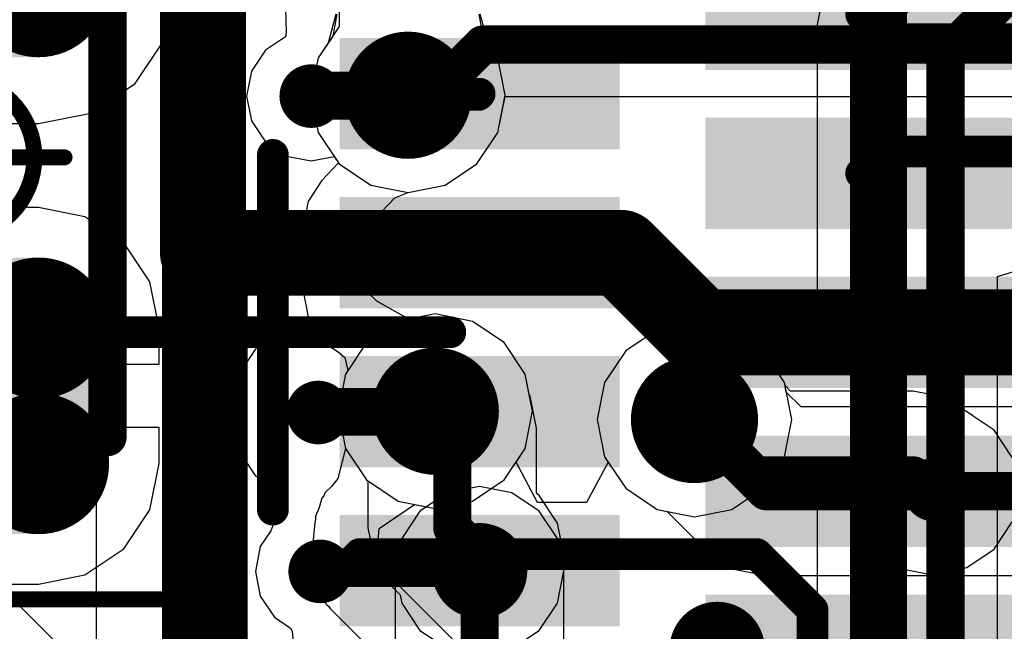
# Model space of a CAD drawing. Header units: millimetres. Extents: x -2 to 68, y -2 to 27.4.
# Tile 121 of 256: x 4.9 to 8, y 13 to 14.9. Entities that reach past the tile are written whole.
import ezdxf

# ---------------------------------------------------------------- set-up
doc = ezdxf.new("R2010")
doc.units = ezdxf.units.MM
for name, color, linetype in [('BottomLayer', 5, 'Continuous'), ('BottomPaste', 16, 'Continuous'), ('BottomSolder', 6, 'Continuous'), ('DrillGuide', 244, 'Continuous'), ('Mechanical10', 56, 'Continuous'), ('Mechanical13', 56, 'Continuous'), ('Mechanical6', 56, 'Continuous'), ('Mechanical87', 56, 'Continuous'), ('MidLayer1', 16, 'Continuous'), ('MidLayer2', 76, 'Continuous'), ('MidLayer3', 90, 'Continuous'), ('MidLayer4', 156, 'Continuous'), ('MidLayer5', 130, 'Continuous'), ('MidLayer6', 216, 'Continuous'), ('MidLayer7', 6, 'Continuous'), ('MidLayer8', 54, 'Continuous'), ('MultiLayer', 9, 'Continuous'), ('TopLayer', 1, 'Continuous'), ('TopPaste', 8, 'Continuous'), ('TopSolder', 216, 'Continuous'), ('ViaHoleLayer', 16, 'Continuous')]:
    doc.layers.add(name, color=color, linetype=linetype)

# ---------------------------------------------------------------- blocks, each defined once
blk = doc.blocks.new('CAP_0603_B_128')
at = {"layer": 'BottomLayer', "const_width": 0.2219}
for points in [[(-1.0741, 0.2631, 1), (-0.8522, 0.2631, 1)], [(-0.6478, 0.2631, 1), (-0.4259, 0.2631, 1)], [(0.4259, 0.2631, 1), (0.6478, 0.2631, 1)], [(0.8522, 0.2631, 1), (1.0741, 0.2631, 1)], [(-1.0741, -0.2631, 1), (-0.8522, -0.2631, 1)], [(-0.6478, -0.2631, 1), (-0.4259, -0.2631, 1)], [(0.4259, -0.2631, 1), (0.6478, -0.2631, 1)], [(0.8522, -0.2631, 1), (1.0741, -0.2631, 1)]]:
    blk.add_lwpolyline(points, format="xyb", close=True, dxfattribs=at)
at = {"layer": 'BottomLayer'}
for points in [[(-0.5369, 0.485), (-0.9632, 0.485), (-0.5369, -0.485), (-0.9632, -0.485)], [(0.5369, -0.485), (0.9632, -0.485), (0.5369, 0.485), (0.9632, 0.485)], [(-0.315, 0.2631), (-1.185, 0.2631), (-0.315, -0.2631), (-1.185, -0.2631)], [(0.315, -0.2631), (1.185, -0.2631), (0.315, 0.2631), (1.185, 0.2631)]]:
    blk.add_solid(points, dxfattribs=at)
at = {"layer": 'BottomPaste', "const_width": 0.2219}
for points in [[(-1.0741, 0.2631, 1), (-0.8522, 0.2631, 1)], [(-0.6478, 0.2631, 1), (-0.4259, 0.2631, 1)], [(0.4259, 0.2631, 1), (0.6478, 0.2631, 1)], [(0.8522, 0.2631, 1), (1.0741, 0.2631, 1)], [(-1.0741, -0.2631, 1), (-0.8522, -0.2631, 1)], [(-0.6478, -0.2631, 1), (-0.4259, -0.2631, 1)], [(0.4259, -0.2631, 1), (0.6478, -0.2631, 1)], [(0.8522, -0.2631, 1), (1.0741, -0.2631, 1)]]:
    blk.add_lwpolyline(points, format="xyb", close=True, dxfattribs=at)
at = {"layer": 'BottomPaste'}
for points in [[(-0.5369, 0.485), (-0.9632, 0.485), (-0.5369, -0.485), (-0.9632, -0.485)], [(0.5369, -0.485), (0.9632, -0.485), (0.5369, 0.485), (0.9632, 0.485)], [(-0.315, 0.2631), (-1.185, 0.2631), (-0.315, -0.2631), (-1.185, -0.2631)], [(0.315, -0.2631), (1.185, -0.2631), (0.315, 0.2631), (1.185, 0.2631)]]:
    blk.add_solid(points, dxfattribs=at)
at = {"layer": 'BottomSolder', "const_width": 0.2219}
for points in [[(-1.0741, 0.2631, 1), (-0.8522, 0.2631, 1)], [(-0.6478, 0.2631, 1), (-0.4259, 0.2631, 1)], [(0.4259, 0.2631, 1), (0.6478, 0.2631, 1)], [(0.8522, 0.2631, 1), (1.0741, 0.2631, 1)], [(-1.0741, -0.2631, 1), (-0.8522, -0.2631, 1)], [(-0.6478, -0.2631, 1), (-0.4259, -0.2631, 1)], [(0.4259, -0.2631, 1), (0.6478, -0.2631, 1)], [(0.8522, -0.2631, 1), (1.0741, -0.2631, 1)]]:
    blk.add_lwpolyline(points, format="xyb", close=True, dxfattribs=at)
at = {"layer": 'BottomSolder'}
for points in [[(-0.5369, 0.485), (-0.9632, 0.485), (-0.5369, -0.485), (-0.9632, -0.485)], [(0.5369, -0.485), (0.9632, -0.485), (0.5369, 0.485), (0.9632, 0.485)], [(-0.315, 0.2631), (-1.185, 0.2631), (-0.315, -0.2631), (-1.185, -0.2631)], [(0.315, -0.2631), (1.185, -0.2631), (0.315, 0.2631), (1.185, 0.2631)]]:
    blk.add_solid(points, dxfattribs=at)
at = {"layer": 'Mechanical10', "const_width": 0.12}
for points in [[(-0.88, 0.48), (-0.88, -0.48)], [(-0.88, 0.48), (0.88, 0.48)], [(0.88, 0.48), (0.88, -0.48)], [(-0.88, -0.48), (0.88, -0.48)]]:
    blk.add_lwpolyline(points, dxfattribs=at)
at = {"layer": 'Mechanical10', "const_width": 0.06}
for points in [[(-0.91, 0.48, 1), (-0.85, 0.48, 1)], [(-0.91, 0.48, 1), (-0.85, 0.48, 1)], [(0.85, 0.48, 1), (0.91, 0.48, 1)], [(0.85, 0.48, 1), (0.91, 0.48, 1)], [(-0.91, -0.48, 1), (-0.85, -0.48, 1)], [(-0.91, -0.48, 1), (-0.85, -0.48, 1)], [(0.85, -0.48, 1), (0.91, -0.48, 1)], [(0.85, -0.48, 1), (0.91, -0.48, 1)]]:
    blk.add_lwpolyline(points, format="xyb", close=True, dxfattribs=at)
at = {"layer": 'Mechanical6', "const_width": 0.05}
for points in [[(-1.39, 0.69), (-1.39, -0.69)], [(-1.39, 0.69), (1.39, 0.69)], [(1.39, 0.69), (1.39, -0.69)], [(0, 0.345), (0, -0.345)], [(-0.345, 0), (0.345, 0)], [(-1.39, -0.69), (1.39, -0.69)]]:
    blk.add_lwpolyline(points, dxfattribs=at)
at = {"layer": 'Mechanical6'}
for points, const_width in [([(-1.4025, 0.69, 1), (-1.3775, 0.69, 1)], 0.025), ([(-1.4025, 0.69, 1), (-1.3775, 0.69, 1)], 0.025), ([(1.3775, 0.69, 1), (1.4025, 0.69, 1)], 0.025), ([(1.3775, 0.69, 1), (1.4025, 0.69, 1)], 0.025), ([(-0.0125, 0.345, 1), (0.0125, 0.345, 1)], 0.025), ([(0.25, 0, 1), (-0.25, 0, 1)], 0.05), ([(-0.3575, 0, 1), (-0.3325, 0, 1)], 0.025), ([(-0.2625, 0, 1), (-0.2375, 0, 1)], 0.025), ([(0.2375, 0, 1), (0.2625, 0, 1)], 0.025), ([(0.3325, 0, 1), (0.3575, 0, 1)], 0.025), ([(-0.0125, -0.345, 1), (0.0125, -0.345, 1)], 0.025), ([(-1.4025, -0.69, 1), (-1.3775, -0.69, 1)], 0.025), ([(-1.4025, -0.69, 1), (-1.3775, -0.69, 1)], 0.025), ([(1.3775, -0.69, 1), (1.4025, -0.69, 1)], 0.025), ([(1.3775, -0.69, 1), (1.4025, -0.69, 1)], 0.025)]:
    blk.add_lwpolyline(points, format="xyb", close=True, dxfattribs=dict(at, const_width=const_width))
blk = doc.blocks.new('CX90B1_24P_142')
at = {"layer": 'Mechanical13', "const_width": 0.1}
blk.add_lwpolyline([(4.445, 2.794), (-4.445, 2.794)], dxfattribs=at)
at = {"layer": 'TopLayer'}
for points in [[(-1.99, 2.25), (-1.99, 3.15), (-2.26, 2.25), (-2.26, 3.15)], [(-1.49, 2.25), (-1.49, 3.15), (-1.76, 2.25), (-1.76, 3.15)], [(-0.99, 2.25), (-0.99, 3.15), (-1.26, 2.25), (-1.26, 3.15)], [(-0.49, 2.25), (-0.49, 3.15), (-0.76, 2.25), (-0.76, 3.15)], [(0.01, 2.25), (0.01, 3.15), (-0.26, 2.25), (-0.26, 3.15)], [(-1.74, 1.1), (-1.74, 1.9), (-2.01, 1.1), (-2.01, 1.9)], [(-1.24, 1.1), (-1.24, 1.9), (-1.51, 1.1), (-1.51, 1.9)], [(-0.74, 1.1), (-0.74, 1.9), (-1.01, 1.1), (-1.01, 1.9)], [(-0.24, 1.1), (-0.24, 1.9), (-0.51, 1.1), (-0.51, 1.9)]]:
    blk.add_solid(points, dxfattribs=at)
at = {"layer": 'TopPaste'}
for points in [[(-1.99, 2.25), (-1.99, 3.15), (-2.26, 2.25), (-2.26, 3.15)], [(-1.49, 2.25), (-1.49, 3.15), (-1.76, 2.25), (-1.76, 3.15)], [(-0.99, 2.25), (-0.99, 3.15), (-1.26, 2.25), (-1.26, 3.15)], [(-0.49, 2.25), (-0.49, 3.15), (-0.76, 2.25), (-0.76, 3.15)], [(0.01, 2.25), (0.01, 3.15), (-0.26, 2.25), (-0.26, 3.15)], [(-1.74, 1.1), (-1.74, 1.9), (-2.01, 1.1), (-2.01, 1.9)], [(-1.24, 1.1), (-1.24, 1.9), (-1.51, 1.1), (-1.51, 1.9)], [(-0.74, 1.1), (-0.74, 1.9), (-1.01, 1.1), (-1.01, 1.9)], [(-0.24, 1.1), (-0.24, 1.9), (-0.51, 1.1), (-0.51, 1.9)]]:
    blk.add_solid(points, dxfattribs=at)
at = {"layer": 'TopSolder'}
for points in [[(-1.95, 2.21), (-1.95, 3.19), (-2.3, 2.21), (-2.3, 3.19)], [(-1.45, 2.21), (-1.45, 3.19), (-1.8, 2.21), (-1.8, 3.19)], [(-0.95, 2.21), (-0.95, 3.19), (-1.3, 2.21), (-1.3, 3.19)], [(-0.45, 2.21), (-0.45, 3.19), (-0.8, 2.21), (-0.8, 3.19)], [(0.05, 2.21), (0.05, 3.19), (-0.3, 2.21), (-0.3, 3.19)], [(-1.7, 1.06), (-1.7, 1.94), (-2.05, 1.06), (-2.05, 1.94)], [(-1.2, 1.06), (-1.2, 1.94), (-1.55, 1.06), (-1.55, 1.94)], [(-0.7, 1.06), (-0.7, 1.94), (-1.05, 1.06), (-1.05, 1.94)], [(-0.2, 1.06), (-0.2, 1.94), (-0.55, 1.06), (-0.55, 1.94)]]:
    blk.add_solid(points, dxfattribs=at)

msp = doc.modelspace()

# ---------------------------------------------------------------- linework, layer by layer
at = {"layer": 'BottomLayer'}
for p, q in [((5.4608, 14.9203), (5.5766, 14.9977)), ((5.3605, 14.8723), (5.3663, 14.9015)), ((5.3663, 14.9015), (5.4608, 14.9203)), ((5.2673, 14.7327), (5.3605, 14.8723)), ((5.1277, 14.6395), (5.2673, 14.7327)), ((4.9631, 14.6067), (5.1277, 14.6395)), ((4.4369, 14.6067), (4.9631, 14.6067)), ((4.9631, 14.3423), (4.8, 14.3423)), ((5.1082, 14.3134), (4.9631, 14.3423)), ((5.2312, 14.2312), (5.1082, 14.3134)), ((5.3134, 14.1082), (5.2312, 14.2312)), ((5.3423, 13.9631), (5.3134, 14.1082)), ((5.3423, 13.85), (5.3423, 13.9631)), ((4.8, 13.85), (5.3423, 13.85)), ((5.3423, 13.65), (4.8, 13.65)), ((5.3423, 13.5368), (5.3423, 13.65)), ((5.3134, 13.3918), (5.3423, 13.5368)), ((6.2486, 13.4449), (6.1626, 13.3874)), ((6.35, 13.4651), (6.2486, 13.4449)), ((6.4514, 13.4449), (6.35, 13.4651)), ((6.5374, 13.3874), (6.4514, 13.4449)), ((5.2312, 13.2688), (5.3134, 13.3918)), ((6.1626, 13.3874), (6.1051, 13.3014)), ((6.5949, 13.3014), (6.5374, 13.3874)), ((6.1051, 13.3014), (6.0849, 13.2)), ((6.6151, 13.2), (6.5949, 13.3014)), ((5.1082, 13.1866), (5.2312, 13.2688)), ((6.0849, 13.2), (6.0849, 12.859)), ((6.6151, 12.8714), (6.6151, 13.2)), ((4.9631, 13.1577), (5.1082, 13.1866)), ((4.8, 13.1577), (4.9631, 13.1577))]:
    msp.add_line(p, q, dxfattribs=at)
for points, const_width in [([(6.275, 13.2, 1), (6.425, 13.2, 1)], 0.15), ([(6.32, 13.2, 1), (6.38, 13.2, 1)], 0.06)]:
    msp.add_lwpolyline(points, format="xyb", close=True, dxfattribs=dict(at, const_width=const_width))
at = {"layer": 'BottomLayer', "const_width": 0.12}
msp.add_lwpolyline([(6.35, 12.7492), (6.35, 13.2)], dxfattribs=at)
at = {"layer": 'DrillGuide'}
for points, const_width in [([(6.075, 14.6955, 1), (6.175, 14.6955, 1)], 0.1), ([(5.7957, 14.6927, 1), (5.8457, 14.6927, 1)], 0.05), ([(6.1607, 13.7017, 1), (6.2607, 13.7017, 1)], 0.1), ([(5.8177, 13.6976, 1), (5.8677, 13.6976, 1)], 0.05), ([(6.9758, 13.6755, 1), (7.0758, 13.6755, 1)], 0.1), ([(7.7552, 13.4549, 1), (7.8052, 13.4549, 1)], 0.05), ([(5.8238, 13.1979, 1), (5.8738, 13.1979, 1)], 0.05), ([(6.325, 13.2, 1), (6.375, 13.2, 1)], 0.05)]:
    msp.add_lwpolyline(points, format="xyb", close=True, dxfattribs=dict(at, const_width=const_width))
at = {"layer": 'Mechanical87', "const_width": 0.1}
for points in [[(5.7, 13.95), (5.7, 14.5078)], [(5.1422, 13.95), (5.7, 13.95)], [(5.7, 13.95), (6.2578, 13.95)], [(5.7, 13.3922), (5.7, 13.95)], [(7.5922, 13.95), (8.15, 13.95)]]:
    msp.add_lwpolyline(points, dxfattribs=at)
at = {"layer": 'Mechanical87', "const_width": 0.05}
for points in [[(5.675, 14.5078, 1), (5.725, 14.5078, 1)], [(5.1172, 13.95, 1), (5.1672, 13.95, 1)], [(5.675, 13.95, 1), (5.725, 13.95, 1)], [(5.675, 13.95, 1), (5.725, 13.95, 1)], [(5.675, 13.95, 1), (5.725, 13.95, 1)], [(5.675, 13.95, 1), (5.725, 13.95, 1)], [(6.2328, 13.95, 1), (6.2828, 13.95, 1)], [(7.5672, 13.95, 1), (7.6172, 13.95, 1)], [(5.675, 13.3922, 1), (5.725, 13.3922, 1)]]:
    msp.add_lwpolyline(points, format="xyb", close=True, dxfattribs=at)
at = {"layer": 'MidLayer1'}
for p, q in [((5.7389, 15.0035), (5.7423, 14.8934)), ((6.3765, 14.859), (6.3517, 14.95)), ((5.7423, 14.8934), (5.7398, 14.8792)), ((5.7398, 14.8792), (5.6765, 14.8369)), ((5.6765, 14.8369), (5.6323, 14.7708)), ((6.4076, 14.8126), (6.3765, 14.859)), ((6.4309, 14.6955), (6.4076, 14.8126)), ((5.6323, 14.7708), (5.6168, 14.6927)), ((5.6168, 14.6927), (5.6323, 14.6147)), ((6.4076, 14.5784), (6.4309, 14.6955)), ((5.6323, 14.6147), (5.6765, 14.5485)), ((6.3413, 14.4792), (6.4076, 14.5784)), ((5.6765, 14.5485), (5.7427, 14.5043)), ((5.7427, 14.5043), (5.8207, 14.4888)), ((5.8207, 14.4888), (5.8927, 14.5031)), ((5.8927, 14.5031), (5.9087, 14.4792)), ((5.9087, 14.4792), (6.0079, 14.4129)), ((6.2421, 14.4129), (6.3413, 14.4792)), ((6.0079, 14.4129), (6.125, 14.3896)), ((6.125, 14.3896), (6.2421, 14.4129)), ((6.2107, 14.0075), (6.0936, 13.9843)), ((6.3277, 13.9843), (6.2107, 14.0075)), ((5.8448, 13.98), (5.7375, 13.9587)), ((6.0872, 13.98), (5.8448, 13.98)), ((6.0936, 13.9843), (6.0872, 13.98)), ((6.4269, 13.9179), (6.3277, 13.9843)), ((7.0258, 13.9814), (6.9087, 13.9581)), ((7.1428, 13.9581), (7.0258, 13.9814)), ((5.7375, 13.9587), (5.6465, 13.8979)), ((6.9087, 13.9581), (6.8095, 13.8918)), ((7.2421, 13.8918), (7.1428, 13.9581)), ((6.4933, 13.8187), (6.4269, 13.9179)), ((5.6445, 13.8958), (5.5837, 13.8049)), ((5.6465, 13.8979), (5.6445, 13.8958)), ((6.8095, 13.8918), (6.7432, 13.7925)), ((7.3084, 13.7925), (7.2421, 13.8918)), ((6.5165, 13.7017), (6.4933, 13.8187)), ((5.5837, 13.8049), (5.5624, 13.6976)), ((6.7432, 13.7925), (6.7199, 13.6755)), ((7.3104, 13.7825), (7.3084, 13.7925)), ((7.3278, 13.7651), (7.3104, 13.7825)), ((7.7134, 13.7651), (7.3278, 13.7651)), ((7.8149, 13.7449), (7.7134, 13.7651)), ((7.9009, 13.6874), (7.8149, 13.7449)), ((5.5624, 13.6976), (5.5837, 13.5903)), ((6.4933, 13.5846), (6.5165, 13.7017)), ((7.9024, 13.6859), (7.9009, 13.6874)), ((7.9677, 13.6423), (7.9024, 13.6859)), ((6.7199, 13.6755), (6.7432, 13.5584)), ((8.0251, 13.5563), (7.9677, 13.6423)), ((5.5837, 13.5903), (5.6445, 13.4993)), ((6.4646, 13.5417), (6.4933, 13.5846)), ((6.5324, 13.4147), (6.4646, 13.5417)), ((6.7543, 13.5417), (6.6864, 13.4147)), ((6.7432, 13.5584), (6.7543, 13.5417)), ((5.6445, 13.4993), (5.6779, 13.477)), ((5.6779, 13.477), (5.7029, 13.3508)), ((6.6864, 13.4147), (6.5324, 13.4147)), ((5.7029, 13.3508), (5.6935, 13.3255)), ((7.9677, 13.2674), (8.0251, 13.3534)), ((5.6935, 13.3255), (5.6604, 13.276)), ((5.6604, 13.276), (5.6449, 13.1979)), ((7.8817, 13.21), (7.9677, 13.2674)), ((5.6449, 13.1979), (5.6604, 13.1199)), ((7.5585, 13.1287), (7.6571, 13.21)), ((7.6571, 13.21), (7.7586, 13.1898)), ((7.7586, 13.1898), (7.7802, 13.1898)), ((7.7802, 13.1898), (7.8817, 13.21)), ((7.5465, 13.1079), (7.5585, 13.1287)), ((5.6604, 13.1199), (5.7046, 13.0537)), ((7.5594, 13.0766), (7.5465, 13.1079)), ((7.5594, 12.7911), (7.5594, 13.0766)), ((5.7046, 13.0537), (5.7556, 13.0196)), ((5.7556, 13.0196), (5.7604, 13.0097)), ((5.7604, 13.0097), (5.7656, 12.9535))]:
    msp.add_line(p, q, dxfattribs=at)
for points, const_width in [([(6.025, 14.6955, 1), (6.225, 14.6955, 1)], 0.2), ([(5.7707, 14.6927, 1), (5.8707, 14.6927, 1)], 0.1), ([(5.7846, 14.6941, 1), (5.8596, 14.6941, 1)], 0.075), ([(5.7846, 14.6941, 1), (5.8596, 14.6941, 1)], 0.075), ([(6.0861, 14.6941, 1), (6.1611, 14.6941, 1)], 0.075), ([(6.0861, 14.6941, 1), (6.1611, 14.6941, 1)], 0.075), ([(6.0875, 14.6955, 1), (6.1625, 14.6955, 1)], 0.075), ([(5.7832, 14.6927, 1), (5.8582, 14.6927, 1)], 0.075), ([(6.1107, 13.7017, 1), (6.3107, 13.7017, 1)], 0.2), ([(6.9258, 13.6755, 1), (7.1258, 13.6755, 1)], 0.2), ([(5.7927, 13.6976, 1), (5.8927, 13.6976, 1)], 0.1), ([(5.8052, 13.6976, 1), (5.8802, 13.6976, 1)], 0.075), ([(5.8073, 13.6996, 1), (5.8823, 13.6996, 1)], 0.075), ([(5.8073, 13.6996, 1), (5.8823, 13.6996, 1)], 0.075), ([(6.1711, 13.6996, 1), (6.2461, 13.6996, 1)], 0.075), ([(6.1711, 13.6996, 1), (6.2461, 13.6996, 1)], 0.075), ([(6.1732, 13.7017, 1), (6.2482, 13.7017, 1)], 0.075), ([(6.9958, 13.6755, 1), (7.0558, 13.6755, 1)], 0.06), ([(7.0125, 13.6755, 1), (7.0725, 13.6755, 1)], 0.06), ([(7.0125, 13.6755, 1), (7.0725, 13.6755, 1)], 0.06), ([(7.188, 13.5, 1), (7.248, 13.5, 1)], 0.06), ([(7.188, 13.5, 1), (7.248, 13.5, 1)], 0.06), ([(7.6834, 13.5, 1), (7.7434, 13.5, 1)], 0.06), ([(7.6834, 13.5, 1), (7.7434, 13.5, 1)], 0.06), ([(7.7302, 13.4549, 1), (7.8302, 13.4549, 1)], 0.1), ([(7.7286, 13.4549, 1), (7.7886, 13.4549, 1)], 0.06), ([(7.7286, 13.4549, 1), (7.7886, 13.4549, 1)], 0.06), ([(7.7502, 13.4549, 1), (7.8102, 13.4549, 1)], 0.06), ([(5.7988, 13.1979, 1), (5.8988, 13.1979, 1)], 0.1), ([(5.9483, 13.2524, 1), (5.9983, 13.2524, 1)], 0.05), ([(5.9483, 13.2524, 1), (5.9983, 13.2524, 1)], 0.05), ([(7.1963, 13.2524, 1), (7.2463, 13.2524, 1)], 0.05), ([(7.1963, 13.2524, 1), (7.2463, 13.2524, 1)], 0.05), ([(5.8429, 13.2171, 1), (5.8929, 13.2171, 1)], 0.05), ([(5.8429, 13.2171, 1), (5.8929, 13.2171, 1)], 0.05), ([(5.913, 13.2171, 1), (5.963, 13.2171, 1)], 0.05), ([(5.913, 13.2171, 1), (5.963, 13.2171, 1)], 0.05), ([(5.8238, 13.1979, 1), (5.8738, 13.1979, 1)], 0.05), ([(7.0221, 12.9524, 1), (7.1721, 12.9524, 1)], 0.15), ([(7.3721, 13.0766, 1), (7.4221, 13.0766, 1)], 0.05), ([(7.3721, 13.0766, 1), (7.4221, 13.0766, 1)], 0.05)]:
    msp.add_lwpolyline(points, format="xyb", close=True, dxfattribs=dict(at, const_width=const_width))
for points, const_width in [([(5.8207, 14.6927), (5.8221, 14.6941)], 0.15), ([(5.8221, 14.6941), (6.1236, 14.6941)], 0.15), ([(6.1236, 14.6941), (6.125, 14.6955)], 0.15), ([(5.8427, 13.6976), (5.8448, 13.6996)], 0.15), ([(5.8448, 13.6996), (6.2086, 13.6996)], 0.15), ([(6.2086, 13.6996), (6.2107, 13.7017)], 0.15), ([(7.0258, 13.6755), (7.0425, 13.6755)], 0.12), ([(7.0425, 13.6755), (7.218, 13.5)], 0.12), ([(7.218, 13.5), (7.7134, 13.5)], 0.12), ([(7.7134, 13.5), (7.7586, 13.4549)], 0.12), ([(7.7586, 13.4549), (7.7802, 13.4549)], 0.12), ([(5.938, 13.2171), (5.9733, 13.2524)], 0.1), ([(5.9733, 13.2524), (7.2213, 13.2524)], 0.1), ([(7.2213, 13.2524), (7.3971, 13.0766)], 0.1), ([(5.8488, 13.1979), (5.8679, 13.2171)], 0.1), ([(5.8679, 13.2171), (5.938, 13.2171)], 0.1), ([(7.3971, 12.7911), (7.3971, 13.0766)], 0.1)]:
    msp.add_lwpolyline(points, dxfattribs=dict(at, const_width=const_width))
at = {"layer": 'MidLayer2'}
for p, q in [((5.9087, 14.9882), (5.9087, 14.9118)), ((5.9087, 14.9118), (5.8424, 14.8126)), ((5.8424, 14.8126), (5.8191, 14.6955)), ((5.8191, 14.6955), (5.8424, 14.5784)), ((6.4076, 14.5784), (6.4301, 14.6916)), ((6.4301, 14.6916), (8.0346, 14.6916)), ((5.8424, 14.5784), (5.9087, 14.4792)), ((6.3413, 14.4792), (6.4076, 14.5784)), ((5.9087, 14.4792), (6.0079, 14.4129)), ((6.2421, 14.4129), (6.3413, 14.4792)), ((6.0079, 14.4129), (6.125, 14.3896)), ((6.125, 14.3896), (6.2421, 14.4129)), ((6.2107, 14.0075), (6.0936, 13.9843)), ((6.3277, 13.9843), (6.2107, 14.0075)), ((6.0936, 13.9843), (5.9944, 13.9179)), ((6.4269, 13.9179), (6.3277, 13.9843)), ((7.0258, 13.9814), (6.9087, 13.9581)), ((7.1428, 13.9581), (7.0258, 13.9814)), ((6.9087, 13.9581), (6.8095, 13.8918)), ((7.2421, 13.8918), (7.1428, 13.9581)), ((5.9944, 13.9179), (5.9281, 13.8187)), ((6.4933, 13.8187), (6.4269, 13.9179)), ((6.8095, 13.8918), (6.7432, 13.7925)), ((7.3084, 13.7925), (7.2421, 13.8918)), ((5.9281, 13.8187), (5.9048, 13.7017)), ((6.5165, 13.7017), (6.4933, 13.8187)), ((6.7432, 13.7925), (6.7199, 13.6755)), ((7.3316, 13.6755), (7.3084, 13.7925)), ((5.9048, 13.7017), (5.9281, 13.5846)), ((6.4933, 13.5846), (6.5165, 13.7017)), ((6.7199, 13.6755), (6.7432, 13.5584)), ((7.3084, 13.5584), (7.3316, 13.6755)), ((5.9281, 13.5846), (5.9944, 13.4854)), ((6.4269, 13.4854), (6.4933, 13.5846)), ((6.7432, 13.5584), (6.8095, 13.4592)), ((7.2421, 13.4592), (7.3084, 13.5584)), ((5.9944, 13.4854), (6.0936, 13.4191)), ((6.3277, 13.4191), (6.4269, 13.4854)), ((6.8095, 13.4592), (6.9087, 13.3929)), ((7.1428, 13.3929), (7.2421, 13.4592)), ((6.0936, 13.4191), (6.2107, 13.3958)), ((6.2107, 13.3958), (6.3277, 13.4191)), ((6.9087, 13.3929), (7.0258, 13.3696)), ((7.0258, 13.3696), (7.1428, 13.3929))]:
    msp.add_line(p, q, dxfattribs=at)
for points, const_width in [([(6.025, 14.6955, 1), (6.225, 14.6955, 1)], 0.2), ([(6.33, 14.8548, 1), (6.39, 14.8548, 1)], 0.06), ([(6.33, 14.8548, 1), (6.39, 14.8548, 1)], 0.06), ([(6.11, 14.694, 1), (6.17, 14.694, 1)], 0.06), ([(6.1693, 14.694, 1), (6.2293, 14.694, 1)], 0.06), ([(6.1693, 14.694, 1), (6.2293, 14.694, 1)], 0.06), ([(6.1107, 13.7017, 1), (6.3107, 13.7017, 1)], 0.2), ([(6.9258, 13.6755, 1), (7.1258, 13.6755, 1)], 0.2)]:
    msp.add_lwpolyline(points, format="xyb", close=True, dxfattribs=dict(at, const_width=const_width))
at = {"layer": 'MidLayer2', "const_width": 0.12}
for points in [[(6.1993, 14.694), (6.36, 14.8548)], [(6.36, 14.8548), (8.3826, 14.8548)], [(6.14, 14.694), (6.1993, 14.694)]]:
    msp.add_lwpolyline(points, dxfattribs=at)
at = {"layer": 'MidLayer3'}
for p, q in [((7.4243, 14.9804), (7.4119, 14.918)), ((5.8983, 14.95), (5.8735, 14.859)), ((6.3765, 14.859), (6.3517, 14.95)), ((7.4119, 14.918), (7.4119, 13.8662)), ((5.8735, 14.859), (5.8424, 14.8126)), ((6.4076, 14.8126), (6.3765, 14.859)), ((5.8424, 14.8126), (5.8191, 14.6955)), ((6.4309, 14.6955), (6.4076, 14.8126)), ((5.8191, 14.6955), (5.8424, 14.5784)), ((6.4076, 14.5784), (6.4309, 14.6955)), ((5.8424, 14.5784), (5.9087, 14.4792)), ((6.3413, 14.4792), (6.4076, 14.5784)), ((5.9087, 14.4792), (6.0079, 14.4129)), ((6.2421, 14.4129), (6.3413, 14.4792)), ((6.0079, 14.4129), (6.125, 14.3896)), ((6.125, 14.3896), (6.2421, 14.4129)), ((7.9781, 14.1256), (8.1051, 14.1641)), ((7.9781, 12.4819), (7.9781, 14.1256)), ((6.2107, 14.0075), (6.0936, 13.9843)), ((6.3277, 13.9843), (6.2107, 14.0075)), ((6.0936, 13.9843), (5.9944, 13.9179)), ((6.4269, 13.9179), (6.3277, 13.9843)), ((7.0258, 13.9814), (6.9087, 13.9581)), ((7.1428, 13.9581), (7.0258, 13.9814)), ((6.9087, 13.9581), (6.8095, 13.8918)), ((7.2421, 13.8918), (7.1428, 13.9581)), ((5.9944, 13.9179), (5.9281, 13.8187)), ((6.4933, 13.8187), (6.4269, 13.9179)), ((6.8095, 13.8918), (6.7432, 13.7925)), ((7.2849, 13.8277), (7.2421, 13.8918)), ((7.4119, 13.8662), (7.2849, 13.8277)), ((5.9281, 13.8187), (5.9048, 13.7017)), ((6.5165, 13.7017), (6.4933, 13.8187)), ((6.7432, 13.7925), (6.7199, 13.6755)), ((5.9048, 13.7017), (5.9281, 13.5846)), ((6.4933, 13.5846), (6.5165, 13.7017)), ((6.7199, 13.6755), (6.7432, 13.5584)), ((5.9281, 13.5846), (5.9944, 13.4854)), ((6.4269, 13.4854), (6.4933, 13.5846)), ((6.7432, 13.5584), (6.8095, 13.4592)), ((7.2421, 13.4592), (7.2849, 13.5233)), ((7.2849, 13.5233), (7.4119, 13.4848)), ((5.9944, 13.4854), (6.0936, 13.4191)), ((6.3277, 13.4191), (6.4269, 13.4854)), ((7.4119, 13.4848), (7.4119, 12.135)), ((6.8095, 13.4592), (6.9087, 13.3929)), ((7.1428, 13.3929), (7.2421, 13.4592)), ((6.0936, 13.4191), (6.2107, 13.3958)), ((6.2107, 13.3958), (6.3277, 13.4191)), ((6.9087, 13.3929), (7.0258, 13.3696)), ((7.0258, 13.3696), (7.1428, 13.3929))]:
    msp.add_line(p, q, dxfattribs=at)
at = {"layer": 'MidLayer3', "const_width": 0.12}
for points in [[(7.575, 14.918), (7.9358, 15.2787)], [(7.815, 14.8186), (8.0352, 15.0387)], [(7.575, 11.9684), (7.575, 14.918)], [(7.815, 11.869), (7.815, 14.8186)]]:
    msp.add_lwpolyline(points, dxfattribs=at)
at = {"layer": 'MidLayer3'}
for points, const_width in [([(7.545, 14.918, 1), (7.605, 14.918, 1)], 0.06), ([(7.545, 14.918, 1), (7.605, 14.918, 1)], 0.06), ([(6.025, 14.6955, 1), (6.225, 14.6955, 1)], 0.2), ([(7.785, 14.8186, 1), (7.845, 14.8186, 1)], 0.06), ([(7.785, 14.8186, 1), (7.845, 14.8186, 1)], 0.06), ([(6.1107, 13.7017, 1), (6.3107, 13.7017, 1)], 0.2), ([(6.9258, 13.6755, 1), (7.1258, 13.6755, 1)], 0.2)]:
    msp.add_lwpolyline(points, format="xyb", close=True, dxfattribs=dict(at, const_width=const_width))
at = {"layer": 'MidLayer4'}
for p, q in [((5.8983, 14.95), (5.8735, 14.859)), ((6.3765, 14.859), (6.3517, 14.95)), ((5.8735, 14.859), (5.8424, 14.8126)), ((6.4076, 14.8126), (6.3765, 14.859)), ((5.8424, 14.8126), (5.8191, 14.6955)), ((6.4309, 14.6955), (6.4076, 14.8126)), ((5.8191, 14.6955), (5.8424, 14.5784)), ((6.4076, 14.5784), (6.4309, 14.6955)), ((5.8424, 14.5784), (5.9087, 14.4792)), ((6.3413, 14.4792), (6.4076, 14.5784)), ((5.9087, 14.4792), (6.0079, 14.4129)), ((6.2421, 14.4129), (6.3413, 14.4792)), ((6.0079, 14.4129), (6.125, 14.3896)), ((6.125, 14.3896), (6.2421, 14.4129)), ((6.2107, 14.0075), (6.0936, 13.9843)), ((6.3277, 13.9843), (6.2107, 14.0075)), ((6.0936, 13.9843), (5.9944, 13.9179)), ((6.4269, 13.9179), (6.3277, 13.9843)), ((7.0258, 13.9814), (6.9087, 13.9581)), ((7.1428, 13.9581), (7.0258, 13.9814)), ((6.9087, 13.9581), (6.8095, 13.8918)), ((7.2421, 13.8918), (7.1428, 13.9581)), ((5.9944, 13.9179), (5.9281, 13.8187)), ((6.4933, 13.8187), (6.4269, 13.9179)), ((6.8095, 13.8918), (6.7432, 13.7925)), ((7.3084, 13.7925), (7.2421, 13.8918)), ((5.9281, 13.8187), (5.9048, 13.7017)), ((6.5061, 13.7541), (6.4933, 13.8187)), ((6.7432, 13.7925), (6.7199, 13.6755)), ((7.3145, 13.7616), (7.3084, 13.7925)), ((6.5091, 13.7495), (6.5061, 13.7541)), ((6.5293, 13.6481), (6.5091, 13.7495)), ((7.3611, 13.7151), (7.3145, 13.7616)), ((5.9048, 13.7017), (5.9281, 13.5846)), ((8.2448, 13.7151), (7.3611, 13.7151)), ((6.7199, 13.6755), (6.7432, 13.5584)), ((6.5293, 13.4443), (6.5293, 13.6481)), ((5.9281, 13.5846), (5.9944, 13.4854)), ((6.7432, 13.5584), (6.8095, 13.4592)), ((5.9944, 13.4854), (5.9991, 13.4822)), ((5.9991, 13.4822), (5.9991, 13.3345)), ((6.5374, 13.4361), (6.5293, 13.4443)), ((6.8095, 13.4592), (6.9087, 13.3929)), ((6.5949, 13.3501), (6.5374, 13.4361)), ((6.9087, 13.3929), (6.9396, 13.3867)), ((6.9396, 13.3867), (7.0638, 13.2626)), ((6.6151, 13.2487), (6.5949, 13.3501)), ((5.9991, 13.3345), (6.0193, 13.233)), ((7.0638, 13.2626), (7.1498, 13.2051)), ((6.0193, 13.233), (6.0768, 13.147)), ((6.6151, 13.2), (6.6151, 13.2487)), ((6.5949, 13.0985), (6.6151, 13.2)), ((7.1498, 13.2051), (7.2513, 13.1849)), ((7.2513, 13.1849), (8.135, 13.1849)), ((6.0768, 13.147), (6.1001, 13.1237)), ((6.1001, 13.1237), (6.1051, 13.0985)), ((6.1051, 13.0985), (6.1626, 13.0125)), ((6.5374, 13.0125), (6.5949, 13.0985)), ((6.1626, 13.0125), (6.2486, 12.9551)), ((6.4514, 12.9551), (6.5374, 13.0125))]:
    msp.add_line(p, q, dxfattribs=at)
for points, const_width in [([(6.025, 14.6955, 1), (6.225, 14.6955, 1)], 0.2), ([(6.1107, 13.7017, 1), (6.3107, 13.7017, 1)], 0.2), ([(6.9258, 13.6755, 1), (7.1258, 13.6755, 1)], 0.2), ([(6.1807, 13.7017, 1), (6.2407, 13.7017, 1)], 0.06), ([(6.9958, 13.6755, 1), (7.0558, 13.6755, 1)], 0.06), ([(6.2342, 13.6481, 1), (6.2942, 13.6481, 1)], 0.06), ([(6.2342, 13.6481, 1), (6.2942, 13.6481, 1)], 0.06), ([(7.2213, 13.45, 1), (7.2813, 13.45, 1)], 0.06), ([(7.2213, 13.45, 1), (7.2813, 13.45, 1)], 0.06), ([(6.2342, 13.3345, 1), (6.2942, 13.3345, 1)], 0.06), ([(6.2342, 13.3345, 1), (6.2942, 13.3345, 1)], 0.06), ([(6.275, 13.2, 1), (6.425, 13.2, 1)], 0.15), ([(6.32, 13.2487, 1), (6.38, 13.2487, 1)], 0.06), ([(6.32, 13.2487, 1), (6.38, 13.2487, 1)], 0.06), ([(6.32, 13.2, 1), (6.38, 13.2, 1)], 0.06)]:
    msp.add_lwpolyline(points, format="xyb", close=True, dxfattribs=dict(at, const_width=const_width))
at = {"layer": 'MidLayer4', "const_width": 0.12}
for points in [[(6.2107, 13.7017), (6.2642, 13.6481)], [(7.0258, 13.6755), (7.2513, 13.45)], [(6.2642, 13.3345), (6.2642, 13.6481)], [(7.2513, 13.45), (8.2448, 13.45)], [(6.2642, 13.3345), (6.35, 13.2487)], [(6.35, 13.2), (6.35, 13.2487)]]:
    msp.add_lwpolyline(points, dxfattribs=at)
at = {"layer": 'MidLayer5'}
for p, q in [((5.8983, 14.95), (5.8735, 14.859)), ((6.3765, 14.859), (6.3517, 14.95)), ((5.8735, 14.859), (5.8424, 14.8126)), ((6.4076, 14.8126), (6.3765, 14.859)), ((5.8424, 14.8126), (5.8191, 14.6955)), ((6.4309, 14.6955), (6.4076, 14.8126)), ((5.8191, 14.6955), (5.8424, 14.5784)), ((6.4076, 14.5784), (6.4309, 14.6955)), ((5.8424, 14.5784), (5.9087, 14.4792)), ((6.3413, 14.4792), (6.4076, 14.5784)), ((5.9087, 14.4792), (6.0079, 14.4129)), ((6.2421, 14.4129), (6.3413, 14.4792)), ((6.0079, 14.4129), (6.125, 14.3896)), ((6.125, 14.3896), (6.2421, 14.4129)), ((6.2107, 14.0075), (6.0936, 13.9843)), ((6.3277, 13.9843), (6.2107, 14.0075)), ((6.0936, 13.9843), (5.9944, 13.9179)), ((6.4269, 13.9179), (6.3277, 13.9843)), ((7.0258, 13.9814), (6.9087, 13.9581)), ((7.1428, 13.9581), (7.0258, 13.9814)), ((6.9087, 13.9581), (6.8095, 13.8918)), ((7.2421, 13.8918), (7.1428, 13.9581)), ((5.9944, 13.9179), (5.9281, 13.8187)), ((6.4933, 13.8187), (6.4269, 13.9179)), ((6.8095, 13.8918), (6.7432, 13.7925)), ((7.3084, 13.7925), (7.2421, 13.8918)), ((5.9281, 13.8187), (5.9048, 13.7017)), ((6.5165, 13.7017), (6.4933, 13.8187)), ((6.7432, 13.7925), (6.7199, 13.6755)), ((7.3316, 13.6755), (7.3084, 13.7925)), ((5.9048, 13.7017), (5.9281, 13.5846)), ((6.4933, 13.5846), (6.5165, 13.7017)), ((6.7199, 13.6755), (6.7432, 13.5584)), ((7.3084, 13.5584), (7.3316, 13.6755)), ((5.9281, 13.5846), (5.9944, 13.4854)), ((6.4269, 13.4854), (6.4933, 13.5846)), ((6.7432, 13.5584), (6.8095, 13.4592)), ((7.2421, 13.4592), (7.3084, 13.5584)), ((5.9944, 13.4854), (6.0936, 13.4191)), ((6.3277, 13.4191), (6.4269, 13.4854)), ((6.8095, 13.4592), (6.9087, 13.3929)), ((7.1428, 13.3929), (7.2421, 13.4592)), ((6.0936, 13.4191), (6.2107, 13.3958)), ((6.2107, 13.3958), (6.3277, 13.4191)), ((6.9087, 13.3929), (7.0258, 13.3696)), ((7.0258, 13.3696), (7.1428, 13.3929))]:
    msp.add_line(p, q, dxfattribs=at)
at = {"layer": 'MidLayer5', "const_width": 0.2}
for points in [[(6.025, 14.6955, 1), (6.225, 14.6955, 1)], [(6.1107, 13.7017, 1), (6.3107, 13.7017, 1)], [(6.9258, 13.6755, 1), (7.1258, 13.6755, 1)]]:
    msp.add_lwpolyline(points, format="xyb", close=True, dxfattribs=at)
at = {"layer": 'MidLayer6'}
for p, q in [((5.9015, 14.95), (5.8885, 14.8815)), ((6.3615, 14.8815), (6.3485, 14.95)), ((5.8885, 14.8815), (5.8424, 14.8126)), ((6.4076, 14.8126), (6.3615, 14.8815)), ((5.8424, 14.8126), (5.8191, 14.6955)), ((6.4309, 14.6955), (6.4076, 14.8126)), ((5.8191, 14.6955), (5.8424, 14.5784)), ((6.4076, 14.5784), (6.4309, 14.6955)), ((5.8424, 14.5784), (5.9087, 14.4792)), ((6.3413, 14.4792), (6.4076, 14.5784)), ((5.9087, 14.4792), (6.0079, 14.4129)), ((6.2421, 14.4129), (6.3413, 14.4792)), ((6.0079, 14.4129), (6.125, 14.3896)), ((6.125, 14.3896), (6.2421, 14.4129)), ((6.2107, 14.0075), (6.0936, 13.9843)), ((6.3277, 13.9843), (6.2107, 14.0075)), ((6.0936, 13.9843), (5.9944, 13.9179)), ((6.4269, 13.9179), (6.3277, 13.9843)), ((7.0258, 13.9814), (6.9087, 13.9581)), ((7.1428, 13.9581), (7.0258, 13.9814)), ((6.9087, 13.9581), (6.8095, 13.8918)), ((7.2421, 13.8918), (7.1428, 13.9581)), ((5.9944, 13.9179), (5.9281, 13.8187)), ((6.4933, 13.8187), (6.4269, 13.9179)), ((6.8095, 13.8918), (6.7432, 13.7925)), ((7.3084, 13.7925), (7.2421, 13.8918)), ((5.9281, 13.8187), (5.9048, 13.7017)), ((6.5165, 13.7017), (6.4933, 13.8187)), ((6.7432, 13.7925), (6.7199, 13.6755)), ((7.3316, 13.6755), (7.3084, 13.7925)), ((5.9048, 13.7017), (5.9281, 13.5846)), ((6.4933, 13.5846), (6.5165, 13.7017)), ((6.7199, 13.6755), (6.7432, 13.5584)), ((7.3084, 13.5584), (7.3316, 13.6755)), ((5.9281, 13.5846), (5.9944, 13.4854)), ((6.4269, 13.4854), (6.4933, 13.5846)), ((6.7432, 13.5584), (6.8095, 13.4592)), ((7.2421, 13.4592), (7.3084, 13.5584)), ((5.9944, 13.4854), (6.0936, 13.4191)), ((6.3277, 13.4191), (6.4269, 13.4854)), ((6.8095, 13.4592), (6.9087, 13.3929)), ((7.1428, 13.3929), (7.2421, 13.4592)), ((6.0936, 13.4191), (6.2107, 13.3958)), ((6.2107, 13.3958), (6.3277, 13.4191)), ((6.9087, 13.3929), (7.0258, 13.3696)), ((7.0258, 13.3696), (7.1428, 13.3929))]:
    msp.add_line(p, q, dxfattribs=at)
at = {"layer": 'MidLayer6', "const_width": 0.2}
for points in [[(6.025, 14.6955, 1), (6.225, 14.6955, 1)], [(6.1107, 13.7017, 1), (6.3107, 13.7017, 1)], [(6.9258, 13.6755, 1), (7.1258, 13.6755, 1)]]:
    msp.add_lwpolyline(points, format="xyb", close=True, dxfattribs=at)
at = {"layer": 'MidLayer7'}
for p, q in [((5.8983, 14.95), (5.8735, 14.859)), ((6.3765, 14.859), (6.3517, 14.95)), ((5.8735, 14.859), (5.8424, 14.8126)), ((6.4076, 14.8126), (6.3765, 14.859)), ((5.8424, 14.8126), (5.8191, 14.6955)), ((6.4309, 14.6955), (6.4076, 14.8126)), ((5.8191, 14.6955), (5.8424, 14.5784)), ((6.4076, 14.5784), (6.4309, 14.6955)), ((5.8424, 14.5784), (5.9065, 14.4825)), ((6.3413, 14.4792), (6.4076, 14.5784)), ((5.9065, 14.4825), (5.8524, 14.4258)), ((6.2421, 14.4129), (6.3413, 14.4792)), ((5.8524, 14.4258), (5.8324, 14.3942)), ((6.125, 14.3896), (6.2421, 14.4129)), ((5.8324, 14.3942), (5.8116, 14.363)), ((6, 14.285), (6.0833, 14.3724)), ((6.0833, 14.3724), (6.125, 14.3896)), ((5.8098, 14.3586), (5.8034, 14.3217)), ((5.8111, 14.3606), (5.8098, 14.3586)), ((5.8116, 14.363), (5.8111, 14.3606)), ((5.8034, 14.3217), (5.7961, 14.285)), ((5.7961, 14.285), (5.7961, 14.0744)), ((6, 14.0744), (6, 14.285)), ((5.7961, 14.0744), (5.8037, 14.0359)), ((6.0264, 14.0479), (6, 14.0744)), ((5.8037, 14.0359), (5.8113, 13.9971)), ((6.127, 13.9909), (6.0264, 14.0479)), ((5.8113, 13.9971), (5.8115, 13.9968)), ((5.8115, 13.9968), (5.8116, 13.9964)), ((5.8116, 13.9964), (5.8337, 13.9633)), ((6.2107, 14.0075), (6.127, 13.9909)), ((6.3277, 13.9843), (6.2107, 14.0075)), ((6.4269, 13.9179), (6.3277, 13.9843)), ((7.0258, 13.9814), (6.9087, 13.9581)), ((7.1428, 13.9581), (7.0258, 13.9814)), ((5.8337, 13.9633), (5.8553, 13.9308)), ((6.9087, 13.9581), (6.8095, 13.8918)), ((7.2421, 13.8918), (7.1428, 13.9581)), ((5.8553, 13.9308), (5.8817, 13.9042)), ((5.8817, 13.9042), (5.9048, 13.8886)), ((6.4933, 13.8187), (6.4269, 13.9179)), ((5.9048, 13.8886), (5.9259, 13.8704)), ((6.8095, 13.8918), (6.7432, 13.7925)), ((7.3084, 13.7925), (7.2421, 13.8918)), ((5.9259, 13.8704), (5.9355, 13.8299)), ((5.9281, 13.8187), (5.9048, 13.7017)), ((5.9355, 13.8299), (5.9281, 13.8187)), ((6.5165, 13.7017), (6.4933, 13.8187)), ((6.7432, 13.7925), (6.7199, 13.6755)), ((7.3316, 13.6755), (7.3084, 13.7925)), ((5.9048, 13.7017), (5.9281, 13.5846)), ((6.4933, 13.5846), (6.5165, 13.7017)), ((6.7199, 13.6755), (6.7432, 13.5584)), ((7.3084, 13.5584), (7.3316, 13.6755)), ((5.9281, 13.5846), (5.9042, 13.4898)), ((6.4269, 13.4854), (6.4933, 13.5846)), ((6.7432, 13.5584), (6.8095, 13.4592)), ((7.2421, 13.4592), (7.3084, 13.5584)), ((5.9042, 13.4898), (5.8851, 13.4663)), ((6.3277, 13.4191), (6.4269, 13.4854)), ((5.8639, 13.4446), (5.8603, 13.4356)), ((5.8851, 13.4663), (5.8639, 13.4446)), ((6.8095, 13.4592), (6.9087, 13.3929)), ((7.1428, 13.3929), (7.2421, 13.4592)), ((5.8541, 13.428), (5.8455, 13.3989)), ((5.8603, 13.4356), (5.8541, 13.428)), ((6.0346, 13.333), (6.1454, 13.4088)), ((6.1454, 13.4088), (6.2107, 13.3958)), ((6.2107, 13.3958), (6.3277, 13.4191)), ((5.8455, 13.3989), (5.8342, 13.3708)), ((6.9087, 13.3929), (7.0258, 13.3696)), ((7.0258, 13.3696), (7.1428, 13.3929)), ((5.8315, 13.3517), (5.8216, 13.244)), ((5.8343, 13.3611), (5.8315, 13.3517)), ((5.8342, 13.3708), (5.8343, 13.3611)), ((6.0247, 13.2253), (6.0346, 13.333)), ((5.8226, 13.2346), (5.8208, 13.2253)), ((5.8208, 13.2253), (5.8267, 13.1953)), ((5.8216, 13.244), (5.8226, 13.2346)), ((6.9951, 12.2549), (6.0247, 13.2253)), ((5.8267, 13.1953), (5.8299, 13.1649)), ((5.8299, 13.1649), (5.8344, 13.1566)), ((5.8344, 13.1566), (5.8363, 13.1473)), ((5.8363, 13.1473), (5.8533, 13.1218)), ((5.8533, 13.1218), (5.8679, 13.0949)), ((5.8679, 13.0949), (5.8752, 13.089)), ((5.8752, 13.089), (5.8805, 13.0811)), ((5.8805, 13.0811), (6.7848, 12.1769))]:
    msp.add_line(p, q, dxfattribs=at)
at = {"layer": 'MidLayer7', "const_width": 0.2}
for points in [[(6.025, 14.6955, 1), (6.225, 14.6955, 1)], [(6.1107, 13.7017, 1), (6.3107, 13.7017, 1)], [(6.9258, 13.6755, 1), (7.1258, 13.6755, 1)]]:
    msp.add_lwpolyline(points, format="xyb", close=True, dxfattribs=at)
at = {"layer": 'MidLayer8'}
for p, q in [((5.8983, 14.95), (5.8735, 14.859)), ((6.3765, 14.859), (6.3517, 14.95)), ((5.8735, 14.859), (5.8424, 14.8126)), ((6.4076, 14.8126), (6.3765, 14.859)), ((5.8424, 14.8126), (5.8191, 14.6955)), ((6.4309, 14.6955), (6.4076, 14.8126)), ((5.8191, 14.6955), (5.8424, 14.5784)), ((6.4076, 14.5784), (6.4309, 14.6955)), ((5.8424, 14.5784), (5.9087, 14.4792)), ((6.3413, 14.4792), (6.4076, 14.5784)), ((5.9087, 14.4792), (6.0079, 14.4129)), ((6.2421, 14.4129), (6.3413, 14.4792)), ((6.0079, 14.4129), (6.125, 14.3896)), ((6.125, 14.3896), (6.2421, 14.4129)), ((6.2107, 14.0075), (6.0936, 13.9843)), ((6.3277, 13.9843), (6.2107, 14.0075)), ((6.0936, 13.9843), (5.9944, 13.9179)), ((6.4269, 13.9179), (6.3277, 13.9843)), ((7.0258, 13.9814), (6.9087, 13.9581)), ((7.1428, 13.9581), (7.0258, 13.9814)), ((6.9087, 13.9581), (6.8095, 13.8918)), ((7.2421, 13.8918), (7.1428, 13.9581)), ((5.9944, 13.9179), (5.9281, 13.8187)), ((6.4933, 13.8187), (6.4269, 13.9179)), ((6.8095, 13.8918), (6.7432, 13.7925)), ((7.3084, 13.7925), (7.2421, 13.8918)), ((5.9281, 13.8187), (5.9048, 13.7017)), ((6.5165, 13.7017), (6.4933, 13.8187)), ((6.7432, 13.7925), (6.7199, 13.6755)), ((7.3316, 13.6755), (7.3084, 13.7925)), ((5.9048, 13.7017), (5.9281, 13.5846)), ((6.4933, 13.5846), (6.5165, 13.7017)), ((6.7199, 13.6755), (6.7432, 13.5584)), ((7.3084, 13.5584), (7.3316, 13.6755)), ((5.9281, 13.5846), (5.9944, 13.4854)), ((6.4269, 13.4854), (6.4933, 13.5846)), ((6.7432, 13.5584), (6.8095, 13.4592)), ((7.2421, 13.4592), (7.3084, 13.5584)), ((5.9944, 13.4854), (6.0936, 13.4191)), ((6.3277, 13.4191), (6.4269, 13.4854)), ((6.8095, 13.4592), (6.9087, 13.3929)), ((7.1428, 13.3929), (7.2421, 13.4592)), ((6.0936, 13.4191), (6.2107, 13.3958)), ((6.2107, 13.3958), (6.3277, 13.4191)), ((6.9087, 13.3929), (7.0258, 13.3696)), ((7.0258, 13.3696), (7.1428, 13.3929)), ((5.6442, 12.3492), (4.8492, 13.1442))]:
    msp.add_line(p, q, dxfattribs=at)
at = {"layer": 'MidLayer8', "const_width": 0.2}
for points in [[(6.025, 14.6955, 1), (6.225, 14.6955, 1)], [(6.1107, 13.7017, 1), (6.3107, 13.7017, 1)], [(6.9258, 13.6755, 1), (7.1258, 13.6755, 1)]]:
    msp.add_lwpolyline(points, format="xyb", close=True, dxfattribs=at)
at = {"layer": 'MultiLayer'}
for points, const_width in [([(6.025, 14.6955, 1), (6.225, 14.6955, 1)], 0.2), ([(5.7707, 14.6927, 1), (5.8707, 14.6927, 1)], 0.1), ([(6.1107, 13.7017, 1), (6.3107, 13.7017, 1)], 0.2), ([(6.9258, 13.6755, 1), (7.1258, 13.6755, 1)], 0.2), ([(5.7927, 13.6976, 1), (5.8927, 13.6976, 1)], 0.1), ([(7.7302, 13.4549, 1), (7.8302, 13.4549, 1)], 0.1), ([(6.275, 13.2, 1), (6.425, 13.2, 1)], 0.15), ([(5.7988, 13.1979, 1), (5.8988, 13.1979, 1)], 0.1), ([(7.0221, 12.9524, 1), (7.1721, 12.9524, 1)], 0.15)]:
    msp.add_lwpolyline(points, format="xyb", close=True, dxfattribs=dict(at, const_width=const_width))
at = {"layer": 'TopLayer'}
for p, q in [((5.1384, 15.08), (5.1384, 14.2)), ((5.1384, 14.2), (5.1445, 14.1696)), ((5.1445, 14.1696), (5.1445, 12.0205))]:
    msp.add_line(p, q, dxfattribs=at)
for points, const_width in [([(5.48, 14.2), (5.48, 15.08)], 0.27), ([(7.55, 14.95), (7.6289, 14.8711)], 0.1), ([(7.6289, 14.8711), (8.0914, 14.8711)], 0.1), ([(5.8207, 14.6927), (5.8243, 14.6964)], 0.1), ([(5.8243, 14.6964), (6.3464, 14.6964)], 0.1), ([(6.3464, 14.6964), (6.35, 14.7)], 0.1), ([(7.55, 14.45), (7.6186, 14.5186)], 0.1), ([(7.6186, 14.5186), (8.05, 14.5186)], 0.1), ([(5.48, 14.2), (5.486, 14.2)], 0.27), ([(5.486, 11.7), (5.486, 14.2)], 0.27), ([(5.486, 14.2), (6.35, 14.2)], 0.27), ([(6.35, 14.2), (6.7941, 14.2)], 0.27), ([(6.7941, 14.2), (7.0441, 13.95)], 0.27), ([(7.0441, 13.95), (7.55, 13.95)], 0.27), ([(7.55, 13.95), (8.2464, 13.95)], 0.27), ([(5.8427, 13.6976), (5.844, 13.6988)], 0.1), ([(5.844, 13.6988), (6.3488, 13.6988)], 0.1), ([(6.3488, 13.6988), (6.35, 13.7)], 0.1), ([(5.8488, 13.1979), (5.8498, 13.199)], 0.1), ([(5.8498, 13.199), (6.349, 13.199)], 0.1), ([(6.349, 13.199), (6.35, 13.2)], 0.1)]:
    msp.add_lwpolyline(points, dxfattribs=dict(at, const_width=const_width))
for points, const_width in [([(7.525, 14.95, 1), (7.575, 14.95, 1)], 0.05), ([(7.6039, 14.8711, 1), (7.6539, 14.8711, 1)], 0.05), ([(7.6039, 14.8711, 1), (7.6539, 14.8711, 1)], 0.05), ([(5.7707, 14.6927, 1), (5.8707, 14.6927, 1)], 0.1), ([(5.7957, 14.6927, 1), (5.8457, 14.6927, 1)], 0.05), ([(5.7993, 14.6964, 1), (5.8493, 14.6964, 1)], 0.05), ([(5.7993, 14.6964, 1), (5.8493, 14.6964, 1)], 0.05), ([(6.3214, 14.6964, 1), (6.3714, 14.6964, 1)], 0.05), ([(6.3214, 14.6964, 1), (6.3714, 14.6964, 1)], 0.05), ([(6.325, 14.7, 1), (6.375, 14.7, 1)], 0.05), ([(7.5936, 14.5186, 1), (7.6436, 14.5186, 1)], 0.05), ([(7.5936, 14.5186, 1), (7.6436, 14.5186, 1)], 0.05), ([(7.525, 14.45, 1), (7.575, 14.45, 1)], 0.05), ([(5.4125, 14.2, 1), (5.5475, 14.2, 1)], 0.135), ([(5.4125, 14.2, 1), (5.5475, 14.2, 1)], 0.135), ([(5.4185, 14.2, 1), (5.5535, 14.2, 1)], 0.135), ([(5.4185, 14.2, 1), (5.5535, 14.2, 1)], 0.135), ([(5.4185, 14.2, 1), (5.5535, 14.2, 1)], 0.135), ([(6.2825, 14.2, 1), (6.4175, 14.2, 1)], 0.135), ([(6.2825, 14.2, 1), (6.4175, 14.2, 1)], 0.135), ([(6.7266, 14.2, 1), (6.8616, 14.2, 1)], 0.135), ([(6.7266, 14.2, 1), (6.8616, 14.2, 1)], 0.135), ([(6.9766, 13.95, 1), (7.1116, 13.95, 1)], 0.135), ([(6.9766, 13.95, 1), (7.1116, 13.95, 1)], 0.135), ([(7.4825, 13.95, 1), (7.6175, 13.95, 1)], 0.135), ([(7.4825, 13.95, 1), (7.6175, 13.95, 1)], 0.135), ([(5.7927, 13.6976, 1), (5.8927, 13.6976, 1)], 0.1), ([(5.8177, 13.6976, 1), (5.8677, 13.6976, 1)], 0.05), ([(5.819, 13.6988, 1), (5.869, 13.6988, 1)], 0.05), ([(5.819, 13.6988, 1), (5.869, 13.6988, 1)], 0.05), ([(6.3238, 13.6988, 1), (6.3738, 13.6988, 1)], 0.05), ([(6.3238, 13.6988, 1), (6.3738, 13.6988, 1)], 0.05), ([(6.325, 13.7, 1), (6.375, 13.7, 1)], 0.05), ([(7.7302, 13.4549, 1), (7.8302, 13.4549, 1)], 0.1), ([(5.7988, 13.1979, 1), (5.8988, 13.1979, 1)], 0.1), ([(5.8238, 13.1979, 1), (5.8738, 13.1979, 1)], 0.05), ([(5.8248, 13.199, 1), (5.8748, 13.199, 1)], 0.05), ([(5.8248, 13.199, 1), (5.8748, 13.199, 1)], 0.05), ([(6.324, 13.199, 1), (6.374, 13.199, 1)], 0.05), ([(6.324, 13.199, 1), (6.374, 13.199, 1)], 0.05), ([(6.325, 13.2, 1), (6.375, 13.2, 1)], 0.05), ([(7.0221, 12.9524, 1), (7.1721, 12.9524, 1)], 0.15)]:
    msp.add_lwpolyline(points, format="xyb", close=True, dxfattribs=dict(at, const_width=const_width))
at = {"layer": 'ViaHoleLayer'}
for points, const_width in [([(6.075, 14.6955, 1), (6.175, 14.6955, 1)], 0.1), ([(5.7957, 14.6927, 1), (5.8457, 14.6927, 1)], 0.05), ([(6.1607, 13.7017, 1), (6.2607, 13.7017, 1)], 0.1), ([(5.8177, 13.6976, 1), (5.8677, 13.6976, 1)], 0.05), ([(6.9758, 13.6755, 1), (7.0758, 13.6755, 1)], 0.1), ([(7.7552, 13.4549, 1), (7.8052, 13.4549, 1)], 0.05), ([(5.8238, 13.1979, 1), (5.8738, 13.1979, 1)], 0.05), ([(6.325, 13.2, 1), (6.375, 13.2, 1)], 0.05)]:
    msp.add_lwpolyline(points, format="xyb", close=True, dxfattribs=dict(at, const_width=const_width))

# ---------------------------------------------------------------- block references
for name, p, rotation in [('CX90B1_24P_142', (4.85, 12.825), 270), ('CAP_0603_B_128', (4.7, 14.5), 90)]:
    msp.add_blockref(name, p, dxfattribs=dict(rotation=rotation))

doc.saveas('drawing.dxf')
